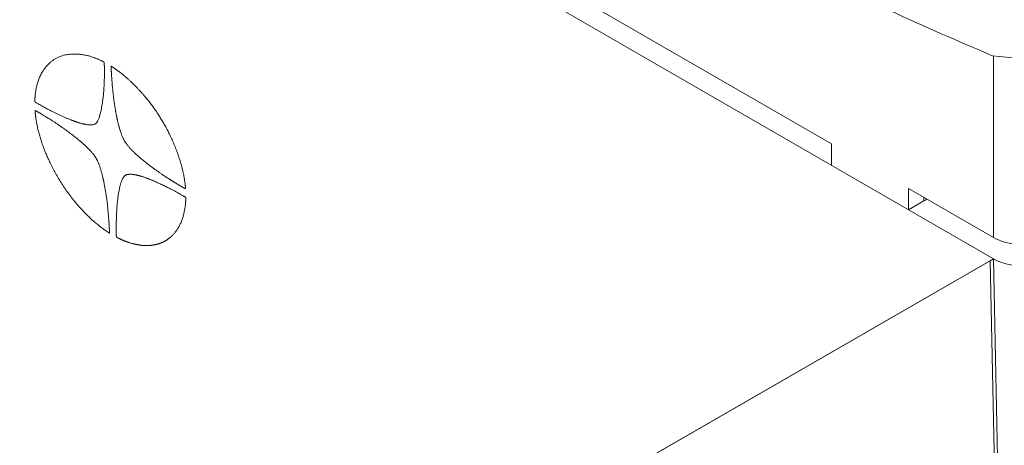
# Model space of a CAD drawing. Header units: millimetres. Extents: x 4 to 836, y 5 to 589.
# Tile 11 of 163: x 103 to 126, y 49 to 59. Entities that reach past the tile are written whole.
import ezdxf

# ---------------------------------------------------------------- set-up
doc = ezdxf.new("R2010")
doc.units = ezdxf.units.MM
doc.layers.add('1', color=7, linetype='Continuous', true_color=0xffffff)

msp = doc.modelspace()

# ---------------------------------------------------------------- linework, layer by layer
at = {"layer": '1', "color": 252, "linetype": 'Continuous', "lineweight": 18}
msp.add_line((67.307, 87.263), (125.642, 53.583), dxfattribs=at)
at = {"layer": '1', "color": 9, "linetype": 'Continuous', "lineweight": 18}
for p, q in [((121.93, 56.216), (71.018, 85.61)), ((121.93, 56.216), (121.93, 55.726)), ((123.698, 55.195), (123.698, 54.705)), ((125.642, 54.073), (123.698, 55.195)), ((123.698, 54.705), (124.051, 54.909))]:
    msp.add_line(p, q, dxfattribs=at)
at = {"layer": '1', "color": 9, "linetype": 'Continuous', "lineweight": 13}
for p, q in [((125.642, 54.073), (125.642, 58.236)), ((124.051, 54.909), (124.051, 54.991))]:
    msp.add_line(p, q, dxfattribs=at)
at = {"layer": '1', "color": 18, "linetype": 'Continuous', "lineweight": 18}
for p, q in [((125.571, 53.539), (104.757, 41.537)), ((125.642, 53.583), (104.828, 41.581)), ((125.642, 53.583), (125.571, 53.539)), ((125.812, 41.588), (125.571, 53.539))]:
    msp.add_line(p, q, dxfattribs=at)
at = {"layer": '1', "color": 9, "linetype": 'Continuous', "lineweight": 18}
for centre, major_axis, ratio, start_param, end_param in [((125.093, 59.472), (-7.55, 3.284), 0.112563, 1.378894, 1.689797), ((127.587, 63.972), (10.124, 0), 0.57735, 4.517142, 4.770548), ((123.698, 55.113), (0.5, 0), 0.57735, 5.497787, 5.699168), ((126.349, 54.481), (1, 0), 0.57735, 3.926991, 4.557965)]:
    msp.add_ellipse(centre, major_axis=major_axis, ratio=ratio, start_param=start_param, end_param=end_param, dxfattribs=at)
at = {"layer": '1', "color": 7, "linetype": 'Continuous', "lineweight": 18}
for points, degree in [([(103.666, 57.195), (103.666, 57.203), (103.667, 57.223), (103.669, 57.276), (103.676, 57.402), (103.731, 57.68), (103.856, 57.939), (104.095, 58.185), (104.389, 58.296), (104.788, 58.28), (105.06, 58.192), (105.241, 58.099), (105.258, 58.09), (105.258, 58.079), (105.264, 57.87), (105.26, 57.361), (105.165, 56.817), (105.08, 56.668), (105.011, 56.656), (104.958, 56.647), (104.803, 56.655), (104.525, 56.745), (104.118, 56.926), (103.834, 57.082), (103.666, 57.18), (103.666, 57.18), (103.666, 57.18), (103.666, 57.18), (103.666, 57.18), (103.666, 57.188), (103.666, 57.195)], 5), ([(105.417, 57.998), (105.418, 57.998), (105.421, 57.996), (105.428, 57.991), (105.447, 57.979), (105.473, 57.962), (105.615, 57.865), (105.809, 57.711), (106.028, 57.493), (106.237, 57.256), (106.404, 57.037), (106.55, 56.811), (106.683, 56.587), (106.807, 56.342), (106.955, 55.982), (107.041, 55.697), (107.084, 55.49), (107.107, 55.341), (107.116, 55.259), (107.121, 55.197), (107.122, 55.184), (107.095, 55.2), (107.042, 55.231), (106.94, 55.291), (106.784, 55.386), (106.605, 55.501), (106.429, 55.623), (106.253, 55.752), (106.006, 55.952), (105.839, 56.122), (105.76, 56.224), (105.726, 56.269), (105.674, 56.364), (105.586, 56.611), (105.516, 56.938), (105.462, 57.331), (105.434, 57.636), (105.422, 57.827), (105.418, 57.924), (105.416, 57.968), (105.415, 57.989), (105.415, 58), (105.415, 58), (105.415, 58), (105.415, 58), (105.415, 58), (105.416, 57.999), (105.417, 57.998)], 6), ([(105.378, 54.172), (105.377, 54.172), (105.376, 54.173), (105.372, 54.175), (105.362, 54.181), (105.343, 54.193), (105.314, 54.213), (105.246, 54.259), (105.176, 54.31), (105.065, 54.398), (104.919, 54.524), (104.665, 54.779), (104.415, 55.094), (104.195, 55.434), (104.027, 55.742), (103.879, 56.08), (103.82, 56.26), (103.773, 56.402), (103.727, 56.598), (103.703, 56.704), (103.694, 56.775), (103.685, 56.845), (103.679, 56.89), (103.674, 56.958), (103.673, 56.978), (103.672, 56.986), (103.678, 56.982), (103.687, 56.977), (103.707, 56.965), (103.729, 56.953), (103.771, 56.929), (103.829, 56.895), (104.14, 56.708), (104.482, 56.465), (104.641, 56.336), (104.814, 56.191), (104.944, 56.063), (105.033, 55.946), (105.082, 55.882), (105.153, 55.732), (105.224, 55.475), (105.281, 55.198), (105.322, 54.916), (105.347, 54.668), (105.359, 54.52), (105.368, 54.395), (105.373, 54.305), (105.376, 54.246), (105.377, 54.211), (105.378, 54.188), (105.379, 54.171), (105.379, 54.171), (105.379, 54.171), (105.379, 54.171), (105.379, 54.171), (105.378, 54.171), (105.378, 54.172)], 6), ([(107.127, 54.974), (107.127, 54.966), (107.127, 54.946), (107.125, 54.893), (107.118, 54.779), (107.078, 54.57), (107.002, 54.359), (106.89, 54.18), (106.776, 54.069), (106.669, 53.995), (106.561, 53.94), (106.45, 53.907), (106.286, 53.88), (106.142, 53.882), (105.986, 53.911), (105.839, 53.946), (105.703, 53.997), (105.572, 54.061), (105.548, 54.074), (105.535, 54.08), (105.534, 54.116), (105.533, 54.16), (105.532, 54.337), (105.536, 54.694), (105.573, 55.062), (105.631, 55.314), (105.679, 55.451), (105.749, 55.508), (105.782, 55.514), (105.879, 55.531), (106.072, 55.495), (106.379, 55.378), (106.678, 55.24), (106.911, 55.114), (107.057, 55.031), (107.089, 55.013), (107.113, 54.999), (107.128, 54.991), (107.128, 54.991), (107.128, 54.991), (107.128, 54.991), (107.128, 54.991), (107.127, 54.981), (107.127, 54.974)], 5)]:
    msp.add_open_spline(points, degree=degree, dxfattribs=at)
at = {"layer": '1', "color": 252, "linetype": 'Continuous', "lineweight": 13}
msp.add_open_spline([(125.893, 41.422), (125.81, 45.475), (125.726, 49.529), (125.642, 53.583)], degree=3, dxfattribs=at)
at = {"layer": '1', "color": 252, "linetype": 'Continuous', "lineweight": 18}
msp.add_open_spline([(125.642, 53.583), (125.679, 53.561), (125.759, 53.522), (125.849, 53.49), (125.943, 53.463), (126.04, 53.44), (126.142, 53.425), (126.195, 53.421)], degree=3, knots=[0, 0, 0, 0, 0.25, 0.5, 0.5, 0.75, 1, 1, 1, 1], dxfattribs=at)

doc.saveas('drawing.dxf')
